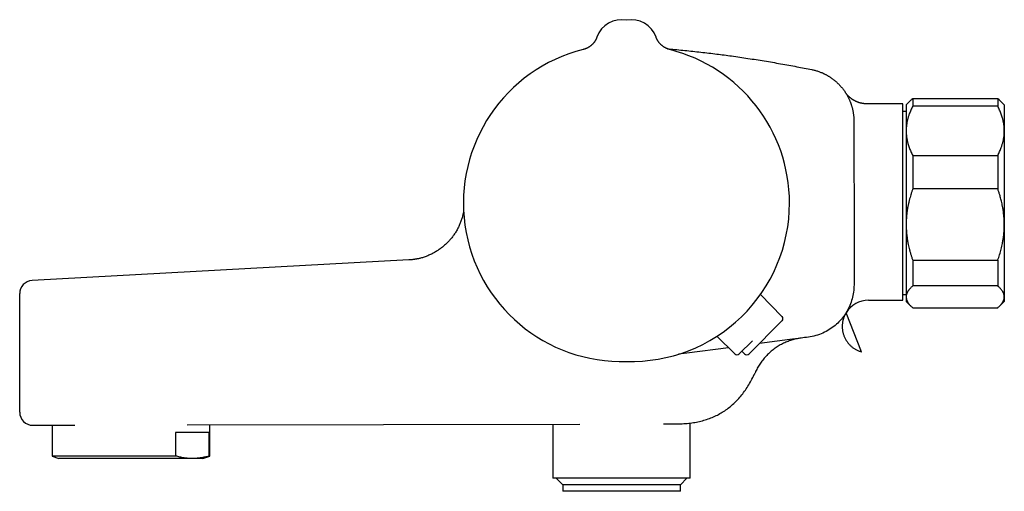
# Model space of a CAD drawing. Header units: millimetres. Extents: x 8 to 786, y 12 to 397.
# Tile 1 of 6: x 28 to 178, y 325 to 397. Entities that reach past the tile are written whole.
import ezdxf

# ---------------------------------------------------------------- set-up
doc = ezdxf.new("R2010")
doc.units = ezdxf.units.MM

msp = doc.modelspace()

# ---------------------------------------------------------------- linework, layer by layer
at = {"color": 7, "linetype": 'Continuous', "lineweight": 30}
for p, q in [((115.8, 394.62), (115.8, 394.62)), ((115.8, 394.62), (115.8, 394.62)), ((124.83, 394.62), (124.83, 394.62)), ((162.56, 384.43), (157.07, 384.43)), ((162.56, 354.43), (162.56, 384.43)), ((163.78, 384.99), (163.06, 384.27)), ((163.06, 384.27), (163.06, 380.31)), ((164.06, 385.25), (164.06, 384.08)), ((164.06, 385.25), (177.06, 385.25)), ((177.06, 384.08), (164.06, 384.08)), ((177.06, 385.25), (177.06, 384.08)), ((178.06, 384.27), (177.35, 384.99)), ((178.06, 384.27), (178.06, 380.31)), ((163.06, 383.24), (162.56, 383.24)), ((163.06, 380.31), (163.06, 365.99)), ((178.06, 380.31), (178.06, 365.99)), ((164.06, 376.54), (164.06, 371.43)), ((164.06, 376.54), (177.06, 376.54)), ((177.06, 376.54), (177.06, 371.43)), ((177.06, 371.43), (164.06, 371.43)), ((163.06, 365.99), (163.06, 354.96)), ((178.06, 365.99), (178.06, 354.96)), ((87.04, 360.59), (29.45, 357.45)), ((164.06, 360.56), (177.06, 360.56)), ((164.06, 360.56), (164.06, 356.62)), ((177.06, 360.56), (177.06, 356.62)), ((144.08, 351.98), (140.8, 355.32)), ((162.56, 355.31), (163.06, 355.31)), ((177.06, 356.62), (164.06, 356.62)), ((157.29, 354.43), (162.56, 354.43)), ((163.06, 354.96), (163.06, 354.27)), ((163.06, 354.27), (163.78, 353.56)), ((177.35, 353.56), (178.06, 354.27)), ((178.06, 354.96), (178.06, 354.27)), ((156.24, 346.57), (153.89, 352.54)), ((153.95, 352.64), (153.93, 352.62)), ((153.95, 352.64), (153.93, 352.62)), ((164.06, 353.3), (177.06, 353.3)), ((144.08, 351.28), (139.06, 346.26)), ((136.85, 346.25), (134.12, 348.94)), ((139.58, 348.27), (137.56, 346.26)), ((129.56, 346.37), (128.26, 346.2)), ((135.89, 347.2), (129.56, 346.37)), ((138.35, 346.25), (137.95, 346.65)), ((130.06, 327.27), (130.06, 335.7)), ((29.57, 335.35), (36.01, 335.37)), ((32.51, 335.36), (32.51, 330.66)), ((56.52, 334.27), (51.4, 334.27)), ((51.4, 334.27), (51.4, 330.66)), ((53.15, 335.4), (113.2, 335.54)), ((56.52, 330.66), (56.52, 334.27)), ((56.61, 330.66), (56.61, 335.41)), ((109.06, 335.53), (109.06, 327.27)), ((125.96, 335.57), (128.08, 335.58)), ((128.08, 335.58), (128.08, 335.58)), ((32.51, 330.66), (33.56, 330.27)), ((51.4, 330.66), (32.51, 330.66)), ((53.96, 330.27), (33.56, 330.27)), ((55.56, 330.27), (53.96, 330.27)), ((55.56, 330.27), (56.61, 330.66)), ((56.61, 330.66), (56.52, 330.66)), ((130.06, 327.27), (109.06, 327.27)), ((109.56, 327.27), (110.56, 326.27)), ((128.56, 326.27), (129.56, 327.27)), ((110.56, 326.27), (110.56, 325.27)), ((128.56, 326.27), (110.56, 326.27)), ((128.56, 325.27), (110.56, 325.27)), ((128.56, 325.27), (128.56, 326.27))]:
    msp.add_line(p, q, dxfattribs=at)
at = {"color": 7, "linetype": 'Continuous', "lineweight": 30, "flags": 128}
for points in [[(124.89, 394.47), (124.86, 394.53), (124.83, 394.62)], [(155.09, 369.27), (155.09, 368.27), (155.09, 364.27), (155.09, 362.13), (155.09, 359.99), (155.09, 359.99), (155.09, 357.85), (155.09, 357.31), (155.09, 356.78), (155.08, 356.51), (155.07, 356.24), (155.05, 355.97), (155.02, 355.7), (154.98, 355.44), (154.93, 355.18), (154.87, 354.92), (154.81, 354.66), (154.73, 354.4), (154.65, 354.14), (154.56, 353.89), (154.45, 353.63), (154.34, 353.38), (154.22, 353.13), (154.1, 352.9), (153.96, 352.66), (153.82, 352.43), (153.67, 352.21), (153.51, 351.99), (153.34, 351.77), (153.17, 351.55), (152.98, 351.35), (152.79, 351.14), (152.6, 350.95), (152.4, 350.77), (152.19, 350.59), (151.98, 350.42), (151.77, 350.26), (151.54, 350.11), (151.31, 349.96), (151.07, 349.81), (150.83, 349.68), (150.58, 349.55), (150.33, 349.44), (150.07, 349.32), (149.8, 349.22), (149.52, 349.13), (149.24, 349.04), (148.96, 348.97), (148.68, 348.91), (148.4, 348.86), (148.11, 348.81), (147.83, 348.77), (147.54, 348.74), (147.26, 348.7), (146.97, 348.66), (145.26, 348.44), (143.34, 348.19), (140.63, 347.83)], [(153.89, 352.54), (153.89, 352.54), (153.89, 352.54), (153.88, 352.53), (153.88, 352.53), (153.88, 352.52), (153.87, 352.51), (153.86, 352.49), (153.83, 352.44), (153.79, 352.37), (153.75, 352.31), (153.71, 352.22), (153.67, 352.14), (153.63, 352.06), (153.6, 351.98), (153.56, 351.89), (153.53, 351.8), (153.5, 351.71), (153.47, 351.62), (153.44, 351.52), (153.41, 351.43), (153.39, 351.33), (153.37, 351.23), (153.35, 351.13), (153.33, 351.04), (153.32, 350.94), (153.31, 350.84), (153.3, 350.74), (153.29, 350.64), (153.29, 350.53), (153.29, 350.43), (153.29, 350.33), (153.29, 350.23), (153.3, 350.13), (153.31, 350.03), (153.32, 349.93), (153.33, 349.83), (153.35, 349.73), (153.37, 349.63), (153.39, 349.53), (153.41, 349.43), (153.44, 349.32), (153.48, 349.22), (153.51, 349.11), (153.55, 349), (153.59, 348.9), (153.64, 348.8), (153.68, 348.7), (153.73, 348.6), (153.78, 348.5), (153.84, 348.4), (153.9, 348.31), (153.96, 348.22), (154.02, 348.13), (154.08, 348.04), (154.15, 347.95), (154.22, 347.87), (154.29, 347.78), (154.36, 347.7), (154.44, 347.62), (154.52, 347.55), (154.59, 347.47), (154.68, 347.4), (154.76, 347.33), (154.84, 347.27), (154.93, 347.2), (155.02, 347.14), (155.11, 347.08), (155.2, 347.02), (155.29, 346.97), (155.38, 346.91), (155.48, 346.86), (155.57, 346.82), (155.67, 346.77), (155.77, 346.73), (155.87, 346.69), (155.97, 346.66), (156.07, 346.62), (156.17, 346.59), (156.22, 346.58), (156.23, 346.57), (156.24, 346.57), (156.24, 346.57), (156.24, 346.57), (156.24, 346.57), (156.24, 346.57), (156.24, 346.57)], [(29.57, 335.35), (29.57, 335.35)]]:
    msp.add_lwpolyline(points, dxfattribs=at)
at = {"color": 7, "linetype": 'Continuous', "lineweight": 30}
for centre, radius, start, end in [((119.56, 393.27), 4, 79.0474, 160.3039), ((121.06, 393.27), 4, 19.6961, 100.8069), ((119.56, 369.27), 24.17, 104.0365, 271.8735), ((121.06, 369.27), 24.17, 0, 75.9635), ((121.06, 369.27), 24.17, 268.2219, 0), ((29.56, 355.45), 2, 93.1173, 180), ((157.29, 350.43), 4, 89.9932, 148.1209), ((157.29, 350.43), 4, 148.1209, 148.1978), ((143.73, 351.63), 0.5, 315, 44.5), ((137.2, 346.61), 0.5, 225.5, 315), ((138.7, 346.61), 0.5, 225.5, 315), ((29.56, 337.35), 2, 180, 270.131)]:
    msp.add_arc(centre, radius, start, end, dxfattribs=at)
for points, knots in [([(115.8, 394.62), (115.8, 394.62), (115.8, 394.62), (115.79, 394.62), (115.79, 394.61), (115.79, 394.6), (115.79, 394.6), (115.78, 394.58), (115.77, 394.56), (115.76, 394.53), (115.74, 394.49), (115.72, 394.43), (115.69, 394.36), (115.65, 394.29), (115.62, 394.22), (115.58, 394.15), (115.54, 394.08), (115.5, 394.01), (115.45, 393.94), (115.4, 393.87), (115.35, 393.8), (115.3, 393.74), (115.24, 393.67), (115.18, 393.61), (115.13, 393.54), (115.06, 393.48), (115, 393.42), (114.94, 393.37), (114.87, 393.31), (114.8, 393.26), (114.73, 393.2), (114.66, 393.15), (114.59, 393.1), (114.51, 393.06), (114.44, 393.01), (114.36, 392.97), (114.28, 392.93), (114.2, 392.9), (114.12, 392.86), (114.04, 392.83), (113.95, 392.8), (113.86, 392.77), (113.78, 392.74), (113.72, 392.73), (113.7, 392.72)], [0, 0, 0, 0, 0.003281, 0.00651, 0.009472, 0.012402, 0.015812, 0.020421, 0.027282, 0.038102, 0.053867, 0.075448, 0.103618, 0.13079, 0.155222, 0.181555, 0.208767, 0.236593, 0.264838, 0.293377, 0.32213, 0.351043, 0.380077, 0.409206, 0.43841, 0.467675, 0.49699, 0.526346, 0.555737, 0.585157, 0.614603, 0.64407, 0.673557, 0.70306, 0.732578, 0.762109, 0.791652, 0.821205, 0.850768, 0.880339, 0.909918, 0.942805, 0.975671, 1, 1, 1, 1]), ([(126.93, 392.72), (126.92, 392.73), (126.88, 392.74), (126.81, 392.75), (126.73, 392.78), (126.64, 392.81), (126.56, 392.84), (126.48, 392.87), (126.4, 392.91), (126.32, 392.95), (126.24, 392.99), (126.16, 393.03), (126.09, 393.07), (126.02, 393.12), (125.94, 393.17), (125.88, 393.22), (125.81, 393.27), (125.74, 393.32), (125.68, 393.38), (125.61, 393.43), (125.55, 393.49), (125.5, 393.55), (125.44, 393.61), (125.38, 393.67), (125.33, 393.73), (125.28, 393.79), (125.24, 393.86), (125.19, 393.92), (125.15, 393.98), (125.11, 394.05), (125.07, 394.11), (125.03, 394.17), (125, 394.24), (124.97, 394.3), (124.94, 394.35), (124.91, 394.41), (124.89, 394.46), (124.87, 394.5), (124.86, 394.54), (124.85, 394.57), (124.84, 394.59), (124.84, 394.6), (124.83, 394.61), (124.83, 394.61), (124.83, 394.62), (124.83, 394.62), (124.83, 394.62), (124.83, 394.62), (124.83, 394.62)], [0, 0, 0, 0, 0.009726, 0.039798, 0.069795, 0.099712, 0.129549, 0.159301, 0.188966, 0.218538, 0.248015, 0.277392, 0.306663, 0.335822, 0.364864, 0.393781, 0.422564, 0.451206, 0.479695, 0.508019, 0.536167, 0.564122, 0.591866, 0.619381, 0.646643, 0.673623, 0.70029, 0.726606, 0.752524, 0.77799, 0.802935, 0.827276, 0.850909, 0.873703, 0.895488, 0.916036, 0.935022, 0.951869, 0.965384, 0.974559, 0.980553, 0.98471, 0.987852, 0.99053, 0.993173, 0.996105, 0.999674, 1, 1, 1, 1]), ([(126.57, 392.84), (126.64, 392.83), (127.12, 392.79), (128.01, 392.71), (129.23, 392.59), (130.45, 392.46), (131.67, 392.33), (132.88, 392.18), (134.08, 392.04), (135.24, 391.89), (136.42, 391.73), (137.63, 391.56), (138.88, 391.37), (140.13, 391.18), (141.38, 390.98), (142.63, 390.77), (143.88, 390.56), (145.12, 390.34), (146.33, 390.11), (147.49, 389.89), (148.25, 389.74), (148.62, 389.66)], [0, 0, 0, 0, 0.009766, 0.064752, 0.119738, 0.174744, 0.229751, 0.284757, 0.339763, 0.391308, 0.442853, 0.499574, 0.556296, 0.613018, 0.66974, 0.726496, 0.783253, 0.84001, 0.896766, 0.948383, 1, 1, 1, 1]), ([(148.62, 389.66), (148.62, 389.66), (148.7, 389.65), (148.86, 389.61), (149.1, 389.55), (149.34, 389.48), (149.58, 389.41), (149.81, 389.33), (150.04, 389.24), (150.27, 389.14), (150.48, 389.05), (150.65, 388.96), (150.8, 388.89), (150.94, 388.81), (151.09, 388.72), (151.23, 388.64), (151.37, 388.55), (151.52, 388.46), (151.65, 388.36), (151.79, 388.26), (151.93, 388.16), (152.06, 388.05), (152.2, 387.95), (152.33, 387.83), (152.45, 387.72), (152.58, 387.6), (152.7, 387.48), (152.82, 387.36), (152.93, 387.24), (153.05, 387.12), (153.15, 386.99), (153.26, 386.87), (153.37, 386.73), (153.47, 386.6), (153.57, 386.46), (153.67, 386.33), (153.76, 386.18), (153.85, 386.04), (153.94, 385.89), (154.03, 385.75), (154.11, 385.6), (154.19, 385.44), (154.27, 385.29), (154.34, 385.14), (154.41, 384.99), (154.47, 384.83), (154.53, 384.68), (154.59, 384.52), (154.65, 384.36), (154.7, 384.2), (154.75, 384.04), (154.79, 383.88), (154.84, 383.71), (154.88, 383.55), (154.91, 383.38), (154.94, 383.21), (154.97, 383.04), (155, 382.87), (155.02, 382.69), (155.04, 382.5), (155.05, 382.29), (155.06, 382.09), (155.07, 381.86), (155.07, 381.61), (155.07, 381.06), (155.07, 379.91), (155.08, 378.17), (155.08, 375.45), (155.09, 372.48), (155.09, 370.21), (155.09, 369.27)], [0, 0, 0, 0, 0.000003, 0.010465, 0.020928, 0.03143, 0.041933, 0.052516, 0.0631, 0.073724, 0.084349, 0.091403, 0.098461, 0.105542, 0.112623, 0.119716, 0.126809, 0.133992, 0.141174, 0.14837, 0.155565, 0.162852, 0.170139, 0.177439, 0.184739, 0.192064, 0.199393, 0.206444, 0.213498, 0.220575, 0.227652, 0.234741, 0.241831, 0.249009, 0.256187, 0.263378, 0.270569, 0.277851, 0.285133, 0.292429, 0.299724, 0.307045, 0.31437, 0.321425, 0.328483, 0.335563, 0.342644, 0.349736, 0.356829, 0.36401, 0.371191, 0.378386, 0.38558, 0.392865, 0.40015, 0.407448, 0.414746, 0.42207, 0.429397, 0.438112, 0.446826, 0.45556, 0.464295, 0.475967, 0.487641, 0.534373, 0.621991, 0.70961, 0.881245, 1, 1, 1, 1]), ([(153.78, 386.16), (153.78, 386.16), (153.78, 386.16), (153.78, 386.16), (153.78, 386.16), (153.77, 386.16), (153.77, 386.17), (153.77, 386.17), (153.77, 386.17), (153.77, 386.17), (153.77, 386.17)], [0, 0, 0, 0, 0.009044, 0.057143, 0.135359, 0.281027, 0.516614, 0.745915, 0.987979, 1, 1, 1, 1]), ([(157.07, 384.43), (157.06, 384.43), (157.03, 384.43), (156.95, 384.43), (156.85, 384.44), (156.75, 384.44), (156.64, 384.45), (156.54, 384.47), (156.44, 384.48), (156.34, 384.5), (156.24, 384.52), (156.14, 384.54), (156.04, 384.57), (155.94, 384.59), (155.85, 384.62), (155.75, 384.65), (155.66, 384.69), (155.57, 384.73), (155.47, 384.76), (155.38, 384.8), (155.29, 384.85), (155.21, 384.89), (155.12, 384.94), (155.04, 384.99), (154.95, 385.04), (154.87, 385.09), (154.79, 385.14), (154.72, 385.2), (154.64, 385.25), (154.57, 385.31), (154.49, 385.37), (154.43, 385.43), (154.36, 385.49), (154.29, 385.55), (154.23, 385.61), (154.17, 385.67), (154.12, 385.73), (154.06, 385.79), (154.01, 385.85), (153.96, 385.91), (153.92, 385.97), (153.88, 386.02), (153.84, 386.07), (153.81, 386.11), (153.79, 386.14), (153.78, 386.16), (153.77, 386.16)], [0, 0, 0, 0, 0.0035849, 0.030313, 0.0569899, 0.0836139, 0.1101836, 0.1366969, 0.1631521, 0.1895468, 0.2158787, 0.2421451, 0.2683434, 0.2944702, 0.3205223, 0.3464957, 0.3723864, 0.3981896, 0.4239003, 0.4495128, 0.4750206, 0.5004168, 0.5256933, 0.550841, 0.57585, 0.6007085, 0.6254035, 0.6499197, 0.6742397, 0.6983432, 0.7222065, 0.7458019, 0.7690962, 0.7920501, 0.814616, 0.8367362, 0.8583396, 0.879338, 0.8996208, 0.9190475, 0.9374382, 0.9545594, 0.970103, 0.9836269, 0.9942804, 1, 1, 1, 1]), ([(153.8, 386.12), (153.8, 386.12), (153.79, 386.13), (153.79, 386.14), (153.78, 386.15)], [0, 0, 0, 0, 0.0243026, 1, 1, 1, 1]), ([(164.06, 384.08), (164.01, 383.98), (163.91, 383.78), (163.77, 383.48), (163.65, 383.18), (163.54, 382.9), (163.46, 382.66), (163.39, 382.46), (163.33, 382.25), (163.28, 382.04), (163.23, 381.84), (163.18, 381.61), (163.14, 381.37), (163.11, 381.1), (163.08, 380.84), (163.07, 380.57), (163.06, 380.4), (163.06, 380.31)], [0, 0, 0, 0, 0.082024, 0.16407, 0.246113, 0.328132, 0.383157, 0.438186, 0.49321, 0.547623, 0.602041, 0.656454, 0.725142, 0.793863, 0.862595, 0.931314, 1, 1, 1, 1]), ([(163.78, 384.99), (163.82, 385.03), (163.91, 385.12), (164.01, 385.21), (164.06, 385.25)], [0, 0, 0, 0, 0.486791, 1, 1, 1, 1]), ([(177.06, 385.25), (177.11, 385.21), (177.21, 385.12), (177.3, 385.03), (177.35, 384.99)], [0, 0, 0, 0, 0.505751, 1, 1, 1, 1]), ([(178.06, 380.31), (178.06, 380.35), (178.06, 380.48), (178.05, 380.68), (178.04, 380.93), (178.01, 381.17), (177.98, 381.41), (177.94, 381.64), (177.89, 381.86), (177.84, 382.06), (177.78, 382.29), (177.7, 382.56), (177.6, 382.86), (177.48, 383.16), (177.35, 383.47), (177.22, 383.78), (177.11, 383.98), (177.06, 384.08)], [0, 0, 0, 0, 0.034083, 0.097391, 0.160726, 0.22407, 0.287406, 0.350716, 0.403936, 0.457161, 0.510382, 0.588811, 0.66724, 0.750415, 0.833615, 0.916819, 1, 1, 1, 1]), ([(163.06, 380.31), (163.06, 380.27), (163.06, 380.14), (163.07, 379.93), (163.09, 379.69), (163.12, 379.45), (163.15, 379.21), (163.19, 378.98), (163.24, 378.76), (163.28, 378.56), (163.34, 378.32), (163.42, 378.06), (163.53, 377.76), (163.64, 377.46), (163.77, 377.15), (163.91, 376.84), (164.01, 376.64), (164.06, 376.54)], [0, 0, 0, 0, 0.034083, 0.097391, 0.160726, 0.22407, 0.287406, 0.350716, 0.403936, 0.457161, 0.510382, 0.588811, 0.66724, 0.750415, 0.833615, 0.916819, 1, 1, 1, 1]), ([(177.06, 376.54), (177.11, 376.64), (177.21, 376.84), (177.35, 377.14), (177.48, 377.44), (177.58, 377.72), (177.67, 377.96), (177.73, 378.16), (177.79, 378.37), (177.85, 378.58), (177.9, 378.78), (177.94, 379.01), (177.98, 379.25), (178.02, 379.52), (178.04, 379.78), (178.06, 380.05), (178.06, 380.22), (178.06, 380.31)], [0, 0, 0, 0, 0.082024, 0.16407, 0.246113, 0.328132, 0.383157, 0.438186, 0.49321, 0.547623, 0.602041, 0.656454, 0.725142, 0.793863, 0.862595, 0.931314, 1, 1, 1, 1]), ([(164.06, 371.43), (164.01, 371.28), (163.91, 371), (163.77, 370.56), (163.65, 370.12), (163.55, 369.76), (163.48, 369.46), (163.43, 369.24), (163.38, 369.01), (163.33, 368.79), (163.29, 368.57), (163.25, 368.34), (163.22, 368.12), (163.18, 367.86), (163.15, 367.58), (163.12, 367.26), (163.09, 366.95), (163.08, 366.63), (163.06, 366.31), (163.06, 366.1), (163.06, 365.99)], [0, 0, 0, 0, 0.0819422, 0.1638836, 0.2460071, 0.3281297, 0.3693843, 0.4106388, 0.4519236, 0.4932083, 0.5340026, 0.5747969, 0.6156246, 0.6564522, 0.7135913, 0.7707366, 0.8278754, 0.8852481, 0.9426274, 1, 1, 1, 1]), ([(178.06, 365.99), (178.06, 366.09), (178.06, 366.3), (178.05, 366.6), (178.04, 366.9), (178.01, 367.2), (177.98, 367.5), (177.95, 367.78), (177.92, 368.03), (177.88, 368.26), (177.85, 368.48), (177.81, 368.71), (177.76, 368.93), (177.7, 369.22), (177.63, 369.55), (177.54, 369.9), (177.45, 370.21), (177.35, 370.57), (177.22, 370.97), (177.12, 371.28), (177.06, 371.43)], [0, 0, 0, 0, 0.054453, 0.108912, 0.163365, 0.218024, 0.272688, 0.327347, 0.368624, 0.409902, 0.451215, 0.492528, 0.533026, 0.573524, 0.654577, 0.712072, 0.76957, 0.827065, 0.913532, 1, 1, 1, 1]), ([(95.42, 368.07), (95.41, 367.99), (95.38, 367.82), (95.32, 367.57), (95.26, 367.31), (95.19, 367.05), (95.1, 366.78), (95.01, 366.51), (94.91, 366.25), (94.8, 365.99), (94.68, 365.72), (94.55, 365.45), (94.41, 365.19), (94.26, 364.94), (94.11, 364.68), (93.94, 364.44), (93.78, 364.21), (93.61, 363.99), (93.43, 363.77), (93.24, 363.56), (93.05, 363.35), (92.85, 363.14), (92.63, 362.94), (92.41, 362.74), (92.18, 362.55), (91.94, 362.37), (91.71, 362.2), (91.47, 362.04), (91.23, 361.89), (90.99, 361.74), (90.75, 361.61), (90.49, 361.48), (90.23, 361.36), (89.95, 361.24), (89.68, 361.13), (89.4, 361.03), (89.11, 360.94), (88.85, 360.87), (88.62, 360.81), (88.46, 360.78), (88.34, 360.75), (88.28, 360.74), (88.21, 360.73), (88.14, 360.71), (88.07, 360.7), (87.98, 360.69), (87.87, 360.67), (87.76, 360.65), (87.63, 360.64), (87.5, 360.62), (87.35, 360.61), (87.2, 360.6), (87.09, 360.59), (87.04, 360.59)], [0, 0, 0, 0, 0.020778, 0.04224, 0.06378, 0.086859, 0.109937, 0.133016, 0.156094, 0.179173, 0.20365, 0.228127, 0.252604, 0.277081, 0.301558, 0.326035, 0.349113, 0.372191, 0.39527, 0.418348, 0.441427, 0.465904, 0.490381, 0.514858, 0.539335, 0.563812, 0.588289, 0.611367, 0.634446, 0.657524, 0.680603, 0.703681, 0.728158, 0.752635, 0.777112, 0.801589, 0.826066, 0.850543, 0.868452, 0.886008, 0.891453, 0.896862, 0.902237, 0.907835, 0.914101, 0.921893, 0.930526, 0.940001, 0.950317, 0.961475, 0.973475, 0.986317, 1, 1, 1, 1]), ([(163.06, 365.99), (163.06, 365.94), (163.06, 365.76), (163.07, 365.47), (163.09, 365.12), (163.11, 364.76), (163.15, 364.41), (163.19, 364.08), (163.23, 363.77), (163.28, 363.48), (163.34, 363.14), (163.42, 362.76), (163.52, 362.33), (163.64, 361.89), (163.77, 361.44), (163.91, 361), (164.01, 360.71), (164.06, 360.56)], [0, 0, 0, 0, 0.031424, 0.0949, 0.158402, 0.221914, 0.285418, 0.348895, 0.402258, 0.455627, 0.508991, 0.587623, 0.666255, 0.749676, 0.833123, 0.916573, 1, 1, 1, 1]), ([(177.06, 360.56), (177.11, 360.7), (177.21, 360.98), (177.34, 361.4), (177.47, 361.82), (177.58, 362.25), (177.69, 362.68), (177.77, 363.07), (177.83, 363.41), (177.88, 363.69), (177.93, 364.01), (177.97, 364.35), (178.01, 364.72), (178.04, 365.08), (178.05, 365.45), (178.06, 365.75), (178.06, 365.94), (178.06, 365.99)], [0, 0, 0, 0, 0.079536, 0.159092, 0.238645, 0.318176, 0.398177, 0.478177, 0.530956, 0.583739, 0.636518, 0.70291, 0.769333, 0.835765, 0.902185, 0.968576, 1, 1, 1, 1]), ([(87.04, 360.59), (87.04, 360.59), (87.04, 360.59), (87.04, 360.58), (87.04, 360.59), (87.04, 360.58), (87.04, 360.59), (87.04, 360.58), (87.04, 360.59), (87.04, 360.59), (87.04, 360.59), (87.04, 360.59), (87.04, 360.59), (87.04, 360.59)], [0, 0, 0, 0, 0.003563, 0.019794, 0.05523, 0.373681, 0.692132, 0.851358, 0.883204, 0.915053, 0.9469, 0.978744, 1, 1, 1, 1]), ([(27.56, 337.35), (27.56, 337.35), (27.56, 337.35), (27.56, 337.37), (27.56, 337.39), (27.56, 337.43), (27.56, 337.47), (27.56, 337.53), (27.56, 337.6), (27.56, 337.67), (27.56, 337.76), (27.56, 337.86), (27.56, 337.96), (27.56, 338.08), (27.56, 338.2), (27.56, 338.33), (27.56, 338.47), (27.56, 338.63), (27.56, 338.79), (27.56, 338.96), (27.56, 339.14), (27.56, 339.33), (27.56, 339.52), (27.56, 339.72), (27.56, 339.93), (27.56, 340.14), (27.56, 340.36), (27.56, 340.6), (27.56, 340.84), (27.56, 341.08), (27.56, 341.34), (27.56, 341.59), (27.56, 341.85), (27.56, 342.12), (27.56, 342.38), (27.56, 342.66), (27.56, 342.94), (27.56, 343.22), (27.56, 343.51), (27.56, 343.81), (27.56, 344.11), (27.56, 344.4), (27.56, 344.7), (27.56, 345), (27.56, 345.29), (27.56, 345.59), (27.56, 345.9), (27.56, 346.2), (27.56, 346.51), (27.56, 346.82), (27.56, 347.13), (27.56, 347.44), (27.56, 347.74), (27.56, 348.03), (27.56, 348.33), (27.56, 348.62), (27.56, 348.91), (27.56, 349.21), (27.56, 349.5), (27.56, 349.79), (27.56, 350.07), (27.56, 350.35), (27.56, 350.62), (27.56, 350.89), (27.56, 351.15), (27.56, 351.4), (27.56, 351.65), (27.56, 351.9), (27.56, 352.14), (27.56, 352.38), (27.56, 352.6), (27.56, 352.82), (27.56, 353.03), (27.56, 353.24), (27.56, 353.43), (27.56, 353.62), (27.56, 353.8), (27.56, 353.97), (27.56, 354.13), (27.56, 354.29), (27.56, 354.44), (27.56, 354.58), (27.56, 354.7), (27.56, 354.82), (27.56, 354.92), (27.56, 355.02), (27.56, 355.11), (27.56, 355.19), (27.56, 355.26), (27.56, 355.32), (27.56, 355.36), (27.56, 355.4), (27.56, 355.43), (27.56, 355.45), (27.56, 355.45), (27.56, 355.45)], [0, 0, 0, 0, 0.010572, 0.021152, 0.031736, 0.042317, 0.052889, 0.063766, 0.074653, 0.085542, 0.096429, 0.107306, 0.117878, 0.128459, 0.139043, 0.149624, 0.160197, 0.171077, 0.181967, 0.192859, 0.203749, 0.214629, 0.225199, 0.235777, 0.246358, 0.256936, 0.267505, 0.278382, 0.289268, 0.300158, 0.311044, 0.321922, 0.332495, 0.343077, 0.353662, 0.364244, 0.374817, 0.385698, 0.396589, 0.407483, 0.418374, 0.429256, 0.439823, 0.450398, 0.460977, 0.471553, 0.48212, 0.492993, 0.503876, 0.514763, 0.525646, 0.53652, 0.547091, 0.557671, 0.568254, 0.578834, 0.589405, 0.600282, 0.611169, 0.622059, 0.632946, 0.643823, 0.654398, 0.664983, 0.67557, 0.686154, 0.696729, 0.70761, 0.7185, 0.729393, 0.740283, 0.751164, 0.761754, 0.772353, 0.782954, 0.793553, 0.804144, 0.81504, 0.825947, 0.836856, 0.847762, 0.858659, 0.869253, 0.879856, 0.890463, 0.901066, 0.911661, 0.922564, 0.933476, 0.944392, 0.955304, 0.966207, 0.97747, 0.988737, 1, 1, 1, 1]), ([(164.06, 356.62), (164.01, 356.58), (163.91, 356.49), (163.77, 356.36), (163.65, 356.22), (163.54, 356.1), (163.46, 356), (163.39, 355.9), (163.33, 355.81), (163.28, 355.72), (163.23, 355.63), (163.18, 355.53), (163.14, 355.42), (163.11, 355.31), (163.08, 355.19), (163.07, 355.07), (163.06, 355), (163.06, 354.96)], [0, 0, 0, 0, 0.082024, 0.1640705, 0.2461131, 0.3281316, 0.3831566, 0.4381857, 0.4932102, 0.5476233, 0.6020413, 0.656454, 0.7251417, 0.7938633, 0.862595, 0.9313143, 1, 1, 1, 1]), ([(178.06, 354.96), (178.06, 354.98), (178.06, 355.03), (178.05, 355.12), (178.04, 355.23), (178.01, 355.34), (177.98, 355.44), (177.94, 355.55), (177.89, 355.64), (177.84, 355.73), (177.78, 355.83), (177.7, 355.95), (177.6, 356.08), (177.48, 356.22), (177.35, 356.35), (177.22, 356.49), (177.11, 356.58), (177.06, 356.62)], [0, 0, 0, 0, 0.0340831, 0.0973913, 0.1607257, 0.2240698, 0.2874061, 0.3507159, 0.4039361, 0.4571612, 0.5103819, 0.5888105, 0.6672397, 0.7504148, 0.8336149, 0.9168193, 1, 1, 1, 1]), ([(163.06, 354.96), (163.06, 354.94), (163.06, 354.88), (163.07, 354.79), (163.09, 354.69), (163.12, 354.58), (163.15, 354.47), (163.19, 354.37), (163.24, 354.28), (163.28, 354.19), (163.34, 354.08), (163.42, 353.97), (163.53, 353.83), (163.64, 353.7), (163.77, 353.56), (163.91, 353.43), (164.01, 353.34), (164.06, 353.3)], [0, 0, 0, 0, 0.034083, 0.097391, 0.160726, 0.22407, 0.287406, 0.350716, 0.403936, 0.457161, 0.510382, 0.588811, 0.66724, 0.750415, 0.833615, 0.916819, 1, 1, 1, 1]), ([(177.06, 353.3), (177.11, 353.34), (177.21, 353.43), (177.35, 353.56), (177.48, 353.69), (177.58, 353.81), (177.67, 353.92), (177.73, 354.01), (177.79, 354.1), (177.85, 354.19), (177.9, 354.29), (177.94, 354.38), (177.98, 354.49), (178.02, 354.61), (178.04, 354.72), (178.06, 354.84), (178.06, 354.92), (178.06, 354.96)], [0, 0, 0, 0, 0.082024, 0.16407, 0.246113, 0.328132, 0.383157, 0.438186, 0.49321, 0.547623, 0.602041, 0.656454, 0.725142, 0.793863, 0.862595, 0.931314, 1, 1, 1, 1]), ([(153.89, 352.54), (153.89, 352.54), (153.89, 352.54), (153.89, 352.54), (153.89, 352.54)], [0, 0, 0, 0, 0.02021, 1, 1, 1, 1]), ([(140.05, 343.55), (140.04, 343.53), (139.99, 343.43), (139.93, 343.3), (139.88, 343.19), (139.85, 343.13), (139.83, 343.09), (139.83, 343.08), (139.83, 343.08)], [0, 0, 0, 0, 0.098954, 0.399296, 0.555177, 0.702218, 0.847925, 1, 1, 1, 1]), ([(128.08, 335.58), (128.42, 335.58), (129.08, 335.59), (130.06, 335.69), (131, 335.83), (131.91, 336.04), (132.77, 336.3), (133.6, 336.63), (134.4, 337.01), (135.15, 337.45), (135.87, 337.95), (136.55, 338.51), (137.19, 339.13), (137.8, 339.8), (138.37, 340.54), (138.9, 341.33), (139.39, 342.18), (139.68, 342.78), (139.83, 343.08)], [0, 0, 0, 0, 0.068407, 0.134546, 0.198678, 0.261088, 0.322085, 0.382001, 0.441185, 0.5, 0.558815, 0.617999, 0.677915, 0.738912, 0.801322, 0.865454, 0.931593, 1, 1, 1, 1]), ([(128.08, 335.58), (128.08, 335.58), (128.09, 335.58), (128.09, 335.58), (128.09, 335.58)], [0, 0, 0, 0, 0.482312, 1, 1, 1, 1]), ([(53.96, 330.27), (53.85, 330.28), (53.64, 330.28), (53.32, 330.3), (53, 330.33), (52.68, 330.37), (52.36, 330.43), (52.04, 330.49), (51.72, 330.57), (51.51, 330.63), (51.4, 330.66)], [0, 0, 0, 0, 0.124543, 0.249087, 0.373829, 0.498571, 0.623852, 0.749135, 0.874567, 1, 1, 1, 1]), ([(56.52, 330.66), (56.44, 330.64), (56.27, 330.59), (56.01, 330.52), (55.72, 330.46), (55.43, 330.4), (55.13, 330.36), (54.84, 330.32), (54.55, 330.29), (54.25, 330.28), (54.06, 330.28), (53.96, 330.27)], [0, 0, 0, 0, 0.085698, 0.199668, 0.313637, 0.42772, 0.541803, 0.656276, 0.770749, 0.885375, 1, 1, 1, 1])]:
    msp.add_open_spline(points, degree=3, knots=knots, dxfattribs=at)
msp.add_open_spline([(147.02, 348.67), (146.77, 348.63), (146.28, 348.55), (145.55, 348.36), (144.84, 348.11), (144.15, 347.8), (143.5, 347.43), (142.87, 347.01), (142.29, 346.54), (141.74, 346.02), (141.24, 345.46), (140.79, 344.86), (140.38, 344.23), (140.16, 343.78), (140.05, 343.55)], degree=3, dxfattribs=at)

doc.saveas('drawing.dxf')
